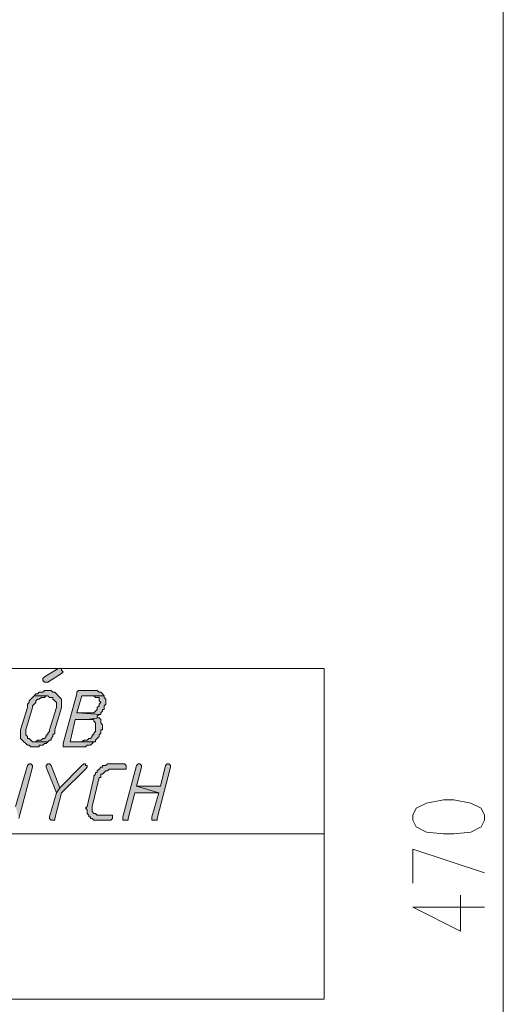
# Model space of a CAD drawing. Header units: inches. Extents: x 1504 to 12593, y -807 to 3183.
# Tile 168 of 256: x 6292 to 6412, y 495 to 739. Entities that reach past the tile are written whole.
import ezdxf

# ---------------------------------------------------------------- set-up
doc = ezdxf.new("R2010")
doc.units = ezdxf.units.IN
doc.header["$MEASUREMENT"] = 0
for name, color, linetype in [('at_Entity', 7, 'Continuous'), ('at_Rect', 7, 'Continuous'), ('at_Solid', 7, 'Continuous')]:
    doc.layers.add(name, color=color, linetype=linetype)

msp = doc.modelspace()

# ---------------------------------------------------------------- hatches: boundary and pattern name
at = {"layer": 'at_Solid', "lineweight": 15}
for points in [[(6301.92, 578.43), (6301.49, 578.43), (6298.12, 576.32), (6297.69, 575.9), (6297.69, 575.48), (6298.12, 575.05), (6298.96, 575.05), (6302.34, 577.16), (6302.76, 577.59), (6302.34, 578.01), (6302.34, 578.43)], [(6295.58, 571.67), (6295.16, 571.25), (6294.74, 570.83), (6294.31, 570.41), (6294.31, 569.98), (6293.89, 569.56), (6293.89, 568.72), (6292.2, 563.23), (6292.2, 562.38), (6292.2, 561.11), (6292.62, 560.69), (6293.05, 560.27), (6293.47, 559.85), (6293.89, 559.42), (6294.31, 559.42), (6294.74, 559), (6296.84, 559), (6296.84, 559.42), (6297.69, 559.42), (6298.12, 559.85), (6298.53, 559.85), (6298.96, 560.27), (6295.16, 560.27), (6294.74, 560.69), (6294.31, 561.11), (6293.89, 561.11), (6293.89, 561.54), (6293.47, 561.95), (6293.47, 563.23), (6295.16, 568.72), (6295.16, 569.14), (6295.58, 569.56), (6296, 569.98), (6296, 570.41), (6296.43, 570.83), (6296.84, 570.83), (6297.27, 571.25), (6298.12, 571.25), (6298.53, 571.67), (6298.96, 571.67)], [(6298.96, 572.94), (6298.12, 572.94), (6297.69, 572.51), (6296.84, 572.51), (6296.43, 572.1), (6296, 572.1), (6295.58, 571.67), (6298.96, 571.67), (6299.38, 571.25), (6300.23, 571.25), (6300.23, 570.83), (6300.65, 570.41), (6301.07, 569.98), (6301.07, 568.72), (6299.38, 563.23), (6299.38, 562.8), (6298.96, 562.38), (6298.96, 561.95), (6298.53, 561.95), (6298.53, 561.54), (6298.12, 561.11), (6297.69, 561.11), (6297.27, 560.69), (6296.43, 560.69), (6296, 560.27), (6295.58, 560.27), (6298.96, 560.27), (6299.38, 560.69), (6299.8, 560.69), (6299.8, 561.11), (6300.23, 561.54), (6300.23, 561.95), (6300.65, 562.38), (6300.65, 563.23), (6302.34, 568.72), (6302.34, 569.56), (6302.34, 570.83), (6301.92, 571.25), (6301.49, 571.67), (6301.07, 572.1), (6300.65, 572.51), (6300.23, 572.51), (6299.8, 572.94), (6299.38, 572.94)], [(6310.36, 572.94), (6306.56, 572.94), (6306.14, 572.51), (6306.14, 572.1), (6302.76, 559.85), (6302.76, 559.42), (6302.76, 559), (6308.25, 559), (6308.67, 559.42), (6309.52, 559.42), (6309.94, 559.85), (6310.36, 560.27), (6310.79, 560.27), (6304.45, 560.27), (6305.72, 565.76), (6308.67, 565.76), (6311.63, 566.18), (6311.21, 566.18), (6311.21, 566.6), (6311.63, 567.03), (6312.05, 567.03), (6306.14, 567.45), (6307.41, 571.67), (6312.9, 571.67), (6312.48, 572.1), (6312.05, 572.51), (6311.63, 572.51), (6311.21, 572.94), (6310.79, 572.94)], [(6312.9, 571.67), (6310.36, 571.67), (6310.79, 571.25), (6311.63, 571.25), (6311.63, 570.41), (6312.05, 569.98), (6311.63, 569.56), (6311.63, 569.14), (6311.21, 568.72), (6311.21, 568.29), (6310.79, 567.87), (6310.36, 567.45), (6306.14, 567.45), (6312.05, 567.03), (6312.05, 567.45), (6312.48, 567.87), (6312.48, 568.29), (6312.9, 568.29), (6312.9, 569.14), (6313.32, 569.56), (6313.32, 569.98), (6313.32, 570.83), (6312.9, 571.25)], [(6311.63, 566.18), (6308.67, 565.76), (6310.36, 565.76), (6310.36, 565.34), (6310.79, 564.92), (6310.79, 562.8), (6310.36, 562.38), (6310.36, 561.95), (6309.94, 561.95), (6309.94, 561.54), (6309.52, 561.11), (6309.1, 561.11), (6308.67, 560.69), (6307.83, 560.69), (6307.41, 560.27), (6304.45, 560.27), (6310.79, 560.27), (6310.79, 560.69), (6311.21, 561.11), (6311.63, 561.54), (6311.63, 561.95), (6312.05, 562.38), (6312.05, 563.23), (6312.48, 563.23), (6312.48, 564.07), (6312.48, 564.49), (6312.05, 564.92), (6312.05, 565.76)], [(6294.31, 554.77), (6293.89, 554.36), (6290.93, 544.21), (6291.78, 541.26), (6295.16, 553.93), (6295.16, 554.36), (6294.74, 554.77)], [(6298.96, 554.77), (6298.53, 554.36), (6298.53, 553.93), (6301.07, 547.59), (6301.92, 548.86), (6299.8, 554.36), (6299.38, 554.77)], [(6307.83, 554.77), (6307.41, 554.36), (6301.92, 548.86), (6301.07, 547.59), (6299.38, 541.68), (6299.38, 541.26), (6299.8, 540.84), (6300.65, 540.84), (6300.65, 541.26), (6302.34, 547.59), (6308.25, 553.51), (6308.67, 553.93), (6308.67, 554.36), (6308.25, 554.36), (6308.25, 554.77)], [(6317.55, 554.77), (6313.74, 554.77), (6313.32, 554.36), (6312.48, 554.36), (6312.48, 553.93), (6312.05, 553.93), (6311.63, 553.51), (6311.21, 553.09), (6311.21, 552.67), (6310.79, 552.67), (6310.79, 552.24), (6310.36, 551.82), (6310.36, 551.4), (6308.67, 544.21), (6308.25, 543.8), (6308.67, 543.37), (6308.67, 542.53), (6309.1, 542.11), (6309.1, 541.68), (6309.52, 541.68), (6309.52, 541.26), (6309.94, 541.26), (6310.36, 540.84), (6314.58, 540.84), (6315.01, 541.26), (6315.01, 542.11), (6311.21, 542.11), (6310.79, 542.53), (6310.36, 542.53), (6309.94, 542.95), (6309.94, 543.8), (6309.94, 544.21), (6311.63, 551.4), (6312.05, 551.4), (6312.05, 552.24), (6312.48, 552.24), (6312.9, 552.67), (6313.32, 553.09), (6313.74, 553.09), (6314.17, 553.51), (6318.39, 553.51), (6318.39, 554.36), (6317.97, 554.77)], [(6321.35, 554.77), (6320.92, 554.36), (6317.55, 541.68), (6317.55, 540.84), (6318.81, 540.84), (6318.81, 541.26), (6320.5, 547.59), (6326.41, 547.59), (6320.92, 549.29), (6322.19, 553.93), (6322.19, 554.36), (6321.77, 554.77)], [(6328.53, 554.77), (6328.11, 554.36), (6326.84, 549.29), (6320.92, 549.29), (6326.41, 547.59), (6324.73, 541.68), (6324.73, 540.84), (6325.99, 540.84), (6325.99, 541.26), (6329.37, 553.93), (6329.37, 554.36), (6328.95, 554.77)]]:
    msp.add_hatch(color=7, dxfattribs=at).paths.add_polyline_path(points)

# ---------------------------------------------------------------- linework, layer by layer
at = {"layer": 'at_Entity', "color": 7, "lineweight": 15}
for p, q in [((6411.74, 300.49), (6411.74, 758.38)), ((6301.49, 578.43), (6298.12, 576.32)), ((6301.92, 578.43), (6301.49, 578.43)), ((6302.34, 578.43), (6301.92, 578.43)), ((6302.34, 578.01), (6302.34, 578.43)), ((6298.12, 576.32), (6297.69, 575.9)), ((6297.69, 575.9), (6297.69, 575.48)), ((6298.96, 575.05), (6302.34, 577.16)), ((6302.76, 577.59), (6302.34, 578.01)), ((6302.34, 577.16), (6302.76, 577.59)), ((6302.34, 577.16), (6302.34, 577.16)), ((6297.69, 575.48), (6297.69, 575.48)), ((6297.69, 575.48), (6298.12, 575.05)), ((6298.12, 575.05), (6298.96, 575.05)), ((6294.74, 570.83), (6294.31, 570.41)), ((6295.16, 571.25), (6294.74, 570.83)), ((6294.74, 570.83), (6294.74, 570.83)), ((6295.58, 571.67), (6295.16, 571.25)), ((6296, 572.1), (6295.58, 571.67)), ((6298.96, 571.67), (6295.58, 571.67)), ((6295.58, 571.67), (6298.96, 571.67)), ((6296.43, 572.1), (6296, 572.1)), ((6296, 570.41), (6296.43, 570.83)), ((6296.84, 572.51), (6296.43, 572.1)), ((6296.43, 570.83), (6296.84, 570.83)), ((6297.69, 572.51), (6296.84, 572.51)), ((6296.84, 570.83), (6297.27, 571.25)), ((6297.27, 571.25), (6298.12, 571.25)), ((6298.12, 572.94), (6297.69, 572.51)), ((6298.96, 572.94), (6298.12, 572.94)), ((6298.12, 571.25), (6298.53, 571.67)), ((6298.53, 571.67), (6298.96, 571.67)), ((6299.38, 572.94), (6298.96, 572.94)), ((6298.96, 571.67), (6299.38, 571.25)), ((6299.8, 572.94), (6299.38, 572.94)), ((6299.38, 571.25), (6300.23, 571.25)), ((6300.23, 572.51), (6299.8, 572.94)), ((6300.65, 572.51), (6300.23, 572.51)), ((6300.23, 571.25), (6300.23, 570.83)), ((6300.23, 570.83), (6300.65, 570.41)), ((6301.07, 572.1), (6300.65, 572.51)), ((6301.49, 571.67), (6301.07, 572.1)), ((6301.07, 572.1), (6301.07, 572.1)), ((6301.92, 571.25), (6301.49, 571.67)), ((6302.34, 570.83), (6301.92, 571.25)), ((6301.92, 571.25), (6301.92, 571.25)), ((6302.34, 569.56), (6302.34, 570.83)), ((6306.14, 572.1), (6302.76, 559.85)), ((6306.56, 572.94), (6306.14, 572.51)), ((6306.14, 572.51), (6306.14, 572.1)), ((6306.14, 567.45), (6307.41, 571.67)), ((6310.36, 572.94), (6306.56, 572.94)), ((6307.41, 571.67), (6312.9, 571.67)), ((6310.79, 572.94), (6310.36, 572.94)), ((6312.9, 571.67), (6310.36, 571.67)), ((6310.36, 571.67), (6310.79, 571.25)), ((6311.21, 572.94), (6310.79, 572.94)), ((6310.79, 571.25), (6311.63, 571.25)), ((6311.63, 572.51), (6311.21, 572.94)), ((6312.05, 572.51), (6311.63, 572.51)), ((6311.63, 571.25), (6311.63, 570.41)), ((6312.48, 572.1), (6312.05, 572.51)), ((6312.9, 571.67), (6312.48, 572.1)), ((6312.48, 572.1), (6312.48, 572.1)), ((6312.9, 571.25), (6312.9, 571.67)), ((6313.32, 570.83), (6312.9, 571.25)), ((6313.32, 569.98), (6313.32, 570.83)), ((6293.89, 568.72), (6292.2, 563.23)), ((6293.47, 563.23), (6295.16, 568.72)), ((6294.31, 569.98), (6293.89, 569.56)), ((6293.89, 569.56), (6293.89, 568.72)), ((6294.31, 570.41), (6294.31, 569.98)), ((6295.16, 569.14), (6295.58, 569.56)), ((6295.16, 568.72), (6295.16, 569.14)), ((6295.58, 569.56), (6296, 569.98)), ((6295.58, 569.56), (6295.58, 569.56)), ((6296, 569.98), (6296, 570.41)), ((6301.07, 568.72), (6299.38, 563.23)), ((6300.65, 570.41), (6300.65, 570.41)), ((6300.65, 570.41), (6301.07, 569.98)), ((6300.65, 563.23), (6302.34, 568.72)), ((6301.07, 569.98), (6301.07, 568.72)), ((6302.34, 568.72), (6302.34, 569.56)), ((6311.63, 569.14), (6311.21, 568.72)), ((6311.21, 568.72), (6311.21, 568.29)), ((6311.63, 570.41), (6312.05, 569.98)), ((6312.05, 569.98), (6311.63, 569.56)), ((6311.63, 569.56), (6311.63, 569.14)), ((6311.63, 569.14), (6311.63, 569.14)), ((6312.05, 569.98), (6312.05, 569.98)), ((6312.9, 569.14), (6313.32, 569.56)), ((6312.9, 568.29), (6312.9, 569.14)), ((6313.32, 569.56), (6313.32, 569.98)), ((6310.36, 567.45), (6306.14, 567.45)), ((6306.14, 567.45), (6312.05, 567.03)), ((6312.05, 567.03), (6306.14, 567.45)), ((6311.63, 566.18), (6308.67, 565.76)), ((6308.67, 565.76), (6311.63, 566.18)), ((6310.79, 567.87), (6310.36, 567.45)), ((6311.21, 568.29), (6310.79, 567.87)), ((6310.79, 567.87), (6310.79, 567.87)), ((6311.21, 566.6), (6311.63, 567.03)), ((6311.21, 566.18), (6311.21, 566.6)), ((6311.21, 566.6), (6311.21, 566.6)), ((6311.63, 566.18), (6311.21, 566.18)), ((6311.63, 567.03), (6312.05, 567.03)), ((6312.05, 565.76), (6311.63, 566.18)), ((6312.05, 567.45), (6312.48, 567.87)), ((6312.05, 567.03), (6312.05, 567.45)), ((6312.48, 567.87), (6312.48, 568.29)), ((6312.48, 568.29), (6312.9, 568.29)), ((6304.45, 560.27), (6305.72, 565.76)), ((6305.72, 565.76), (6308.67, 565.76)), ((6308.67, 565.76), (6310.36, 565.76)), ((6310.36, 565.76), (6310.36, 565.34)), ((6310.36, 565.34), (6310.79, 564.92)), ((6310.79, 564.92), (6310.79, 562.8)), ((6312.05, 564.92), (6312.05, 565.76)), ((6312.48, 564.49), (6312.05, 564.92)), ((6312.48, 564.07), (6312.48, 564.49)), ((6312.48, 563.23), (6312.48, 564.07)), ((6292.2, 563.23), (6292.2, 562.38)), ((6292.2, 562.38), (6292.2, 561.11)), ((6292.2, 561.11), (6292.62, 560.69)), ((6293.47, 561.95), (6293.47, 563.23)), ((6293.89, 561.54), (6293.47, 561.95)), ((6293.89, 561.11), (6293.89, 561.54)), ((6294.31, 561.11), (6293.89, 561.11)), ((6294.74, 560.69), (6294.31, 561.11)), ((6297.69, 561.11), (6297.27, 560.69)), ((6298.12, 561.11), (6297.69, 561.11)), ((6298.53, 561.54), (6298.12, 561.11)), ((6298.96, 561.95), (6298.53, 561.95)), ((6298.53, 561.95), (6298.53, 561.54)), ((6299.38, 562.8), (6298.96, 562.38)), ((6298.96, 562.38), (6298.96, 561.95)), ((6299.38, 563.23), (6299.38, 562.8)), ((6299.8, 561.11), (6300.23, 561.54)), ((6299.8, 560.69), (6299.8, 561.11)), ((6300.23, 561.95), (6300.65, 562.38)), ((6300.23, 561.54), (6300.23, 561.95)), ((6300.65, 562.38), (6300.65, 563.23)), ((6309.1, 561.11), (6308.67, 560.69)), ((6309.52, 561.11), (6309.1, 561.11)), ((6309.94, 561.54), (6309.52, 561.11)), ((6310.36, 561.95), (6309.94, 561.95)), ((6309.94, 561.95), (6309.94, 561.54)), ((6310.79, 562.8), (6310.36, 562.38)), ((6310.36, 562.38), (6310.36, 561.95)), ((6310.79, 560.69), (6311.21, 561.11)), ((6311.21, 561.11), (6311.63, 561.54)), ((6311.21, 561.11), (6311.21, 561.11)), ((6311.63, 561.95), (6312.05, 562.38)), ((6311.63, 561.54), (6311.63, 561.95)), ((6312.05, 562.38), (6312.05, 563.23)), ((6312.05, 563.23), (6312.48, 563.23)), ((6292.62, 560.69), (6292.62, 560.69)), ((6292.62, 560.69), (6293.05, 560.27)), ((6293.05, 560.27), (6293.05, 560.27)), ((6293.05, 560.27), (6293.47, 559.85)), ((6293.47, 559.85), (6293.89, 559.42)), ((6293.89, 559.42), (6294.31, 559.42)), ((6294.31, 559.42), (6294.74, 559)), ((6295.16, 560.27), (6294.74, 560.69)), ((6294.74, 560.69), (6294.74, 560.69)), ((6294.74, 559), (6296.84, 559)), ((6298.96, 560.27), (6295.16, 560.27)), ((6296, 560.27), (6295.58, 560.27)), ((6295.58, 560.27), (6298.96, 560.27)), ((6296.43, 560.69), (6296, 560.27)), ((6297.27, 560.69), (6296.43, 560.69)), ((6296.84, 559), (6296.84, 559.42)), ((6296.84, 559.42), (6297.69, 559.42)), ((6297.69, 559.42), (6298.12, 559.85)), ((6298.12, 559.85), (6298.53, 559.85)), ((6298.53, 559.85), (6298.96, 560.27)), ((6298.96, 560.27), (6299.38, 560.69)), ((6299.38, 560.69), (6299.8, 560.69)), ((6302.76, 559.85), (6302.76, 559.42)), ((6302.76, 559.42), (6302.76, 559)), ((6302.76, 559), (6308.25, 559)), ((6307.41, 560.27), (6304.45, 560.27)), ((6304.45, 560.27), (6310.79, 560.27)), ((6310.79, 560.27), (6304.45, 560.27)), ((6307.83, 560.69), (6307.41, 560.27)), ((6308.67, 560.69), (6307.83, 560.69)), ((6308.25, 559), (6308.67, 559.42)), ((6308.67, 559.42), (6309.52, 559.42)), ((6309.52, 559.42), (6309.94, 559.85)), ((6309.94, 559.85), (6310.36, 560.27)), ((6309.94, 559.85), (6309.94, 559.85)), ((6310.36, 560.27), (6310.79, 560.27)), ((6310.79, 560.27), (6310.79, 560.69)), ((6293.89, 554.36), (6290.93, 544.21)), ((6291.78, 541.26), (6295.16, 553.93)), ((6294.31, 554.77), (6293.89, 554.36)), ((6293.89, 554.36), (6293.89, 554.36)), ((6294.31, 554.77), (6294.31, 554.77)), ((6294.74, 554.77), (6294.31, 554.77)), ((6295.16, 554.36), (6294.74, 554.77)), ((6295.16, 553.93), (6295.16, 554.36)), ((6298.96, 554.77), (6298.53, 554.36)), ((6298.53, 554.36), (6298.53, 553.93)), ((6298.53, 553.93), (6298.53, 553.93)), ((6298.53, 553.93), (6301.07, 547.59)), ((6298.96, 554.77), (6298.96, 554.77)), ((6299.38, 554.77), (6298.96, 554.77)), ((6299.8, 554.36), (6299.38, 554.77)), ((6301.92, 548.86), (6299.8, 554.36)), ((6299.8, 554.36), (6299.8, 554.36)), ((6307.41, 554.36), (6301.92, 548.86)), ((6307.83, 554.77), (6307.41, 554.36)), ((6307.83, 554.77), (6307.83, 554.77)), ((6308.25, 554.77), (6307.83, 554.77)), ((6308.25, 554.36), (6308.25, 554.77)), ((6308.67, 554.36), (6308.25, 554.36)), ((6308.25, 553.51), (6308.67, 553.93)), ((6308.67, 553.93), (6308.67, 554.36)), ((6312.05, 553.93), (6311.63, 553.51)), ((6312.48, 553.93), (6312.05, 553.93)), ((6313.32, 554.36), (6312.48, 554.36)), ((6312.48, 554.36), (6312.48, 553.93)), ((6313.74, 554.77), (6313.32, 554.36)), ((6317.55, 554.77), (6313.74, 554.77)), ((6317.97, 554.77), (6317.55, 554.77)), ((6320.92, 554.36), (6317.55, 541.68)), ((6318.39, 554.36), (6317.97, 554.77)), ((6318.39, 553.51), (6318.39, 554.36)), ((6321.35, 554.77), (6320.92, 554.36)), ((6320.92, 554.36), (6320.92, 554.36)), ((6320.92, 549.29), (6322.19, 553.93)), ((6321.35, 554.77), (6321.35, 554.77)), ((6321.77, 554.77), (6321.35, 554.77)), ((6322.19, 554.36), (6321.77, 554.77)), ((6322.19, 553.93), (6322.19, 554.36)), ((6325.99, 541.26), (6329.37, 553.93)), ((6328.11, 554.36), (6326.84, 549.29)), ((6328.53, 554.77), (6328.11, 554.36)), ((6328.11, 554.36), (6328.11, 554.36)), ((6328.53, 554.77), (6328.53, 554.77)), ((6328.95, 554.77), (6328.53, 554.77)), ((6329.37, 554.36), (6328.95, 554.77)), ((6329.37, 553.93), (6329.37, 554.36)), ((6302.34, 547.59), (6308.25, 553.51)), ((6308.25, 553.51), (6308.25, 553.51)), ((6310.36, 551.4), (6308.67, 544.21)), ((6309.94, 544.21), (6311.63, 551.4)), ((6310.79, 552.24), (6310.36, 551.82)), ((6310.36, 551.82), (6310.36, 551.4)), ((6311.21, 552.67), (6310.79, 552.67)), ((6310.79, 552.67), (6310.79, 552.24)), ((6311.63, 553.51), (6311.21, 553.09)), ((6311.21, 553.09), (6311.21, 552.67)), ((6311.63, 553.51), (6311.63, 553.51)), ((6311.63, 551.4), (6312.05, 551.4)), ((6312.05, 551.4), (6312.05, 552.24)), ((6312.05, 552.24), (6312.48, 552.24)), ((6312.48, 552.24), (6312.9, 552.67)), ((6312.9, 552.67), (6313.32, 553.09)), ((6312.9, 552.67), (6312.9, 552.67)), ((6313.32, 553.09), (6313.74, 553.09)), ((6313.74, 553.09), (6314.17, 553.51)), ((6314.17, 553.51), (6318.39, 553.51)), ((6301.92, 548.86), (6301.07, 547.59)), ((6301.07, 547.59), (6301.92, 548.86)), ((6326.84, 549.29), (6320.92, 549.29)), ((6320.92, 549.29), (6326.41, 547.59)), ((6326.41, 547.59), (6320.92, 549.29)), ((6301.07, 547.59), (6299.38, 541.68)), ((6300.65, 541.26), (6302.34, 547.59)), ((6318.81, 541.26), (6320.5, 547.59)), ((6320.5, 547.59), (6326.41, 547.59)), ((6326.41, 547.59), (6324.73, 541.68)), ((6308.67, 544.21), (6308.25, 543.8)), ((6308.67, 544.21), (6308.67, 544.21)), ((6309.94, 543.8), (6309.94, 544.21)), ((6392.73, 545.06), (6390.2, 543.8)), ((6396.96, 545.9), (6392.73, 545.06)), ((6399.49, 545.9), (6396.96, 545.9)), ((6403.72, 545.06), (6399.49, 545.9)), ((6406.25, 543.8), (6403.72, 545.06)), ((6299.38, 541.68), (6299.38, 541.26)), ((6308.25, 543.8), (6308.25, 543.8)), ((6308.25, 543.8), (6308.67, 543.37)), ((6308.67, 543.37), (6308.67, 542.53)), ((6308.67, 542.53), (6309.1, 542.11)), ((6309.1, 542.11), (6309.1, 541.68)), ((6309.1, 541.68), (6309.52, 541.68)), ((6309.52, 541.68), (6309.52, 541.26)), ((6309.94, 542.95), (6309.94, 543.8)), ((6310.36, 542.53), (6309.94, 542.95)), ((6310.79, 542.53), (6310.36, 542.53)), ((6311.21, 542.11), (6310.79, 542.53)), ((6315.01, 542.11), (6311.21, 542.11)), ((6315.01, 541.26), (6315.01, 542.11)), ((6317.55, 541.68), (6317.55, 540.84)), ((6324.73, 541.68), (6324.73, 540.84)), ((6390.2, 543.8), (6389.35, 542.11)), ((6389.35, 542.11), (6389.35, 540.84)), ((6407.1, 542.11), (6406.25, 543.8)), ((6407.1, 540.84), (6407.1, 542.11)), ((6299.38, 541.26), (6299.8, 540.84)), ((6299.8, 540.84), (6300.65, 540.84)), ((6300.65, 540.84), (6300.65, 541.26)), ((6309.52, 541.26), (6309.94, 541.26)), ((6309.94, 541.26), (6310.36, 540.84)), ((6310.36, 540.84), (6314.58, 540.84)), ((6314.58, 540.84), (6315.01, 541.26)), ((6317.55, 540.84), (6318.81, 540.84)), ((6318.81, 540.84), (6318.81, 541.26)), ((6324.73, 540.84), (6325.99, 540.84)), ((6325.99, 540.84), (6325.99, 541.26)), ((6389.35, 540.84), (6390.2, 539.15)), ((6390.2, 539.15), (6392.73, 537.88)), ((6403.72, 537.88), (6406.25, 539.15)), ((6406.25, 539.15), (6407.1, 540.84)), ((6121.13, 537.46), (6367.39, 537.46)), ((6392.73, 537.88), (6396.96, 537.46)), ((6396.96, 537.46), (6399.49, 537.46)), ((6399.49, 537.46), (6403.72, 537.88)), ((6389.35, 525.21), (6389.35, 533.65)), ((6389.35, 533.65), (6407.1, 527.75)), ((6401.18, 513.38), (6401.18, 522.25)), ((6389.35, 519.29), (6401.18, 513.38)), ((6389.35, 519.29), (6407.1, 519.29))]:
    msp.add_line(p, q, dxfattribs=at)
at = {"layer": 'at_Rect', "color": 7, "lineweight": 15}
for p, q in [((6121.13, 578.43), (6367.39, 578.43)), ((6367.39, 496.49), (6367.39, 578.43)), ((6367.39, 496.49), (6121.13, 496.49))]:
    msp.add_line(p, q, dxfattribs=at)

doc.saveas('drawing.dxf')
